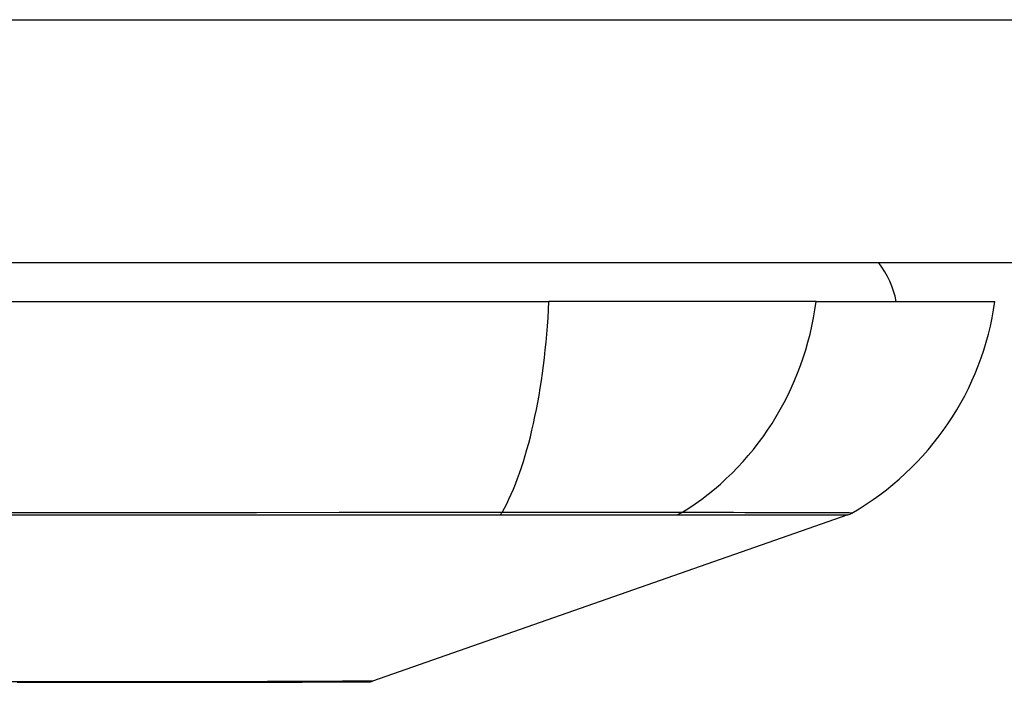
# Model space of a CAD drawing. Header units: inches. Extents: x 19 to 446, y 48 to 210.
# Tile 25 of 256: x 59.215 to 59.616, y 47.607 to 47.877. Entities that reach past the tile are written whole.
import ezdxf

# ---------------------------------------------------------------- set-up
doc = ezdxf.new("R2010")
doc.units = ezdxf.units.IN
doc.header["$MEASUREMENT"] = 0
doc.layers.add('Visible Edges(ANSI)', color=7, linetype='Continuous', lineweight=25)
doc.layers.add('Visible Tangent Edges(ANSI)', color=7, linetype='Continuous', lineweight=25)

msp = doc.modelspace()

# ---------------------------------------------------------------- linework, layer by layer
at = {"layer": 'Visible Edges(ANSI)'}
for p, q in [((60.32648080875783, 47.77821115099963), (18.72148080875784, 47.77821115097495)), ((58.57279278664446, 47.76246311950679), (59.43016883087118, 47.76246311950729)), ((59.53895457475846, 47.76246311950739), (59.43016883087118, 47.76246311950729)), ((59.53895457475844, 47.76246311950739), (59.61171702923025, 47.76246311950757)), ((59.55182485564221, 47.67555597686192), (59.35828961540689, 47.60781864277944))]:
    msp.add_line(p, q, dxfattribs=at)
at = {"layer": 'Visible Edges(ANSI)', "flags": 128}
msp.add_lwpolyline([(59.21363485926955, 47.60738827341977), (59.22734554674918, 47.60737198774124), (59.24051392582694, 47.60735917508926), (59.25308879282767, 47.60735499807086), (59.26505397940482, 47.60735950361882), (59.27639111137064, 47.60737264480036), (59.28705961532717, 47.60738902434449), (59.29703729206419, 47.60740563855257), (59.30632740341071, 47.60742239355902), (59.31490218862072, 47.60743910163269), (59.32272748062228, 47.60745543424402), (59.32977467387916, 47.60747125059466), (59.33602107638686, 47.60748612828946), (59.34145199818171, 47.60749978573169), (59.34607447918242, 47.6075120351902), (59.34988124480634, 47.60752254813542), (59.35285340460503, 47.60753104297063), (59.35498009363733, 47.60753728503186), (59.35625467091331, 47.60754108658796), (59.35667875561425, 47.60754240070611)], dxfattribs=at)
at = {"layer": 'Visible Edges(ANSI)'}
for centre, radius, start, end in [((59.53297687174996, 47.75458910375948), 0.0393700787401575, 11.53695903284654, 36.86989764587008), ((59.49473945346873, 47.77878104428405), 0.1181102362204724, 299.8168854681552, 352.0587034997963), ((59.54857337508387, 47.68484592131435), 0.0098425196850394, 289.290046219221, 299.8168854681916), ((59.35666387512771, 47.61246361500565), 0.0049212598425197, 270.1731447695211, 289.2900462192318)]:
    msp.add_arc(centre, radius, start, end, dxfattribs=at)
at = {"layer": 'Visible Tangent Edges(ANSI)'}
for p, q in [((18.72148080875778, 47.87721115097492), (60.32648080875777, 47.87721115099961)), ((59.55182485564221, 47.67555597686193), (59.35828961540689, 47.60781864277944)), ((59.40981594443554, 47.67552037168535), (59.41028808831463, 47.67551985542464)), ((59.48203673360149, 47.6755198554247), (59.48220541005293, 47.67552037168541))]:
    msp.add_line(p, q, dxfattribs=at)
at = {"layer": 'Visible Tangent Edges(ANSI)', "flags": 128}
for points in [[(59.41106473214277, 47.67650854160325), (59.37811610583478, 47.6764811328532), (59.34481189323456, 47.67645663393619), (59.31118651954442, 47.67643199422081), (59.27727861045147, 47.6764085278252), (59.24312742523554, 47.6763866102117), (59.20877337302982, 47.67636661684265), (59.17425733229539, 47.67634897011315), (59.1396206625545, 47.67633399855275), (59.10490467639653, 47.67632203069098), (59.07016087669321, 47.67631334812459), (59.03542449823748, 47.67630809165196), (59.00069776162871, 47.67630640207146), (58.96598229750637, 47.67630823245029), (58.93127889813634, 47.67631372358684), (58.89661787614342, 47.67632259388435), (58.86203935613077, 47.67633460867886), (58.82758345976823, 47.67634953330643), (58.79329013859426, 47.6763671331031)], [(58.79384364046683, 47.67553919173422), (58.82803737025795, 47.67554346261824), (58.86239755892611, 47.67554749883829), (58.89688360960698, 47.67555092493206), (58.93145473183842, 47.67555364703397), (58.96607015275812, 47.67555538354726), (59.00069878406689, 47.67555594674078), (59.03533867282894, 47.6755553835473), (59.06998711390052, 47.67555378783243), (59.10464084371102, 47.67555115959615), (59.13926391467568, 47.67554768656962), (59.17380420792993, 47.6755436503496), (59.20821980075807, 47.67553928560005), (59.24246905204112, 47.6755348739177), (59.27651090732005, 47.67553074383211), (59.31030486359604, 47.67552703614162), (59.34381194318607, 47.67552398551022), (59.37698739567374, 47.67552173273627), (59.40981594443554, 47.67552037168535)], [(59.41028808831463, 47.67551985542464), (59.41438194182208, 47.67551971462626), (59.41841431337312, 47.67551971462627), (59.42238032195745, 47.67551980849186), (59.42627489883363, 47.67551999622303), (59.4300930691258, 47.67552023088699), (59.4338298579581, 47.67552051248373), (59.43748019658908, 47.67552084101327), (59.44103915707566, 47.67552112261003), (59.44450167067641, 47.67552135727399), (59.44786285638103, 47.67552154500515), (59.45111759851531, 47.67552163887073), (59.45426157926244, 47.67552168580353), (59.45729109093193, 47.67552163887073), (59.46020237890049, 47.67552149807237), (59.46299178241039, 47.675521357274), (59.46565559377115, 47.67552116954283), (59.46819015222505, 47.67552093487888), (59.47059175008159, 47.67552070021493), (59.47285667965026, 47.67552041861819), (59.47498189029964, 47.67552013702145), (59.47696494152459, 47.67551990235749), (59.47880339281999, 47.67551976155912), (59.48049480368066, 47.67551971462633), (59.48203673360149, 47.6755198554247)], [(59.48429884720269, 47.67650854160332), (59.48276489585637, 47.67651999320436), (59.48107287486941, 47.67653022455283), (59.47922555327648, 47.67653928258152), (59.47722579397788, 47.67654721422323), (59.47507627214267, 47.67655406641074), (59.47277980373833, 47.67655997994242), (59.47033981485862, 47.67656490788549), (59.46776024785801, 47.67656889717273), (59.46504513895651, 47.67657199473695), (59.46219857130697, 47.67657415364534), (59.45922453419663, 47.67657546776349), (59.45612706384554, 47.6765758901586), (59.45291014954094, 47.67657542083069), (59.44957787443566, 47.67657410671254), (59.44613488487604, 47.67657199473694), (59.44258667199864, 47.67656899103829), (59.43893863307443, 47.67656509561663), (59.43519621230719, 47.67656021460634), (59.4313648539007, 47.67655434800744), (59.42745000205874, 47.67654740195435), (59.42345714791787, 47.67653942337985), (59.41939164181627, 47.67653031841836), (59.41525902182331, 47.67652004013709), (59.41106473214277, 47.67650854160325)], [(59.48220541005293, 47.67552037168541), (59.48781420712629, 47.67552093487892), (59.4931912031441, 47.67552173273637), (59.49834132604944, 47.67552271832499), (59.5032598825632, 47.67552393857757), (59.50794964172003, 47.6755253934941), (59.51240952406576, 47.67552703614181), (59.51663784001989, 47.67552881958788), (59.52063294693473, 47.67553069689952), (59.52439310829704, 47.67553276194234), (59.52791672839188, 47.67553487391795), (59.53120211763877, 47.67553703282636), (59.53424753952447, 47.67553923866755), (59.53705144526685, 47.67554139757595), (59.53961317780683, 47.67554355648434), (59.54193231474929, 47.67554562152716), (59.54400843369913, 47.67554754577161), (59.54584106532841, 47.67554937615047), (59.54742978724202, 47.67555101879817), (59.54877422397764, 47.67555247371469), (59.54987390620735, 47.67555374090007), (59.55072841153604, 47.67555472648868), (59.55133788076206, 47.67555538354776), (59.55170320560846, 47.67555585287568), (59.55182485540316, 47.67555599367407)], [(59.55346947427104, 47.67630640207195), (59.55334829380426, 47.67630682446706), (59.55298564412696, 47.67630813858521), (59.55238166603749, 47.67631039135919), (59.55153546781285, 47.67631348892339), (59.55044639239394, 47.67631747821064), (59.54911472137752, 47.67632231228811), (59.54754068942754, 47.67632794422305), (59.54572467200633, 47.67633432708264), (59.54366685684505, 47.67634146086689), (59.54136757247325, 47.67634929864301), (59.53882705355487, 47.67635779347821), (59.53604567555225, 47.67636689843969), (59.53302381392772, 47.67637661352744), (59.52976292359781, 47.6763868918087), (59.52626436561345, 47.67639759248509), (59.52252968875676, 47.67640876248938), (59.51856030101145, 47.67642030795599), (59.51435775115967, 47.67643218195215), (59.50992354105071, 47.67644433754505), (59.50525903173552, 47.67645672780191), (59.50036511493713, 47.67646935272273), (59.4952388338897, 47.67648211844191), (59.48987882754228, 47.67649286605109), (59.48429884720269, 47.67650854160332)], [(59.23035384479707, 47.60751405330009), (59.21415991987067, 47.60754643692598), (59.19723244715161, 47.60758004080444), (59.17962884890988, 47.60761420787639), (59.16140646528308, 47.60764823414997), (59.14262270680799, 47.60768141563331), (59.12333493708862, 47.60771314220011), (59.10362531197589, 47.607742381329), (59.0836016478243, 47.6077678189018), (59.06331921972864, 47.60778879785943), (59.04283156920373, 47.60780466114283), (59.02219224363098, 47.60781479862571), (59.00145478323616, 47.60781850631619), (58.9806789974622, 47.60781526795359), (58.95998810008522, 47.6078050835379), (58.93946145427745, 47.60778884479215), (58.91916079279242, 47.60776744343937), (58.89914785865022, 47.6077417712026), (58.87948436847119, 47.60771262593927), (58.86023209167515, 47.60768094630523), (58.84145273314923, 47.6076476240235), (58.82322226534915, 47.60761350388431), (58.80564613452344, 47.6075795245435)], [(59.27494006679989, 47.60751405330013), (59.27324262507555, 47.60751015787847), (59.27153063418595, 47.60750663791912), (59.26980416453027, 47.60750349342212), (59.26806330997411, 47.60750063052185), (59.26630816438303, 47.60749809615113), (59.26453879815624, 47.60749593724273), (59.2627552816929, 47.60749410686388), (59.26095773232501, 47.60749255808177), (59.25914619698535, 47.60749138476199), (59.25732076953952, 47.60749053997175), (59.25548156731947, 47.60749007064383), (59.25362863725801, 47.60748988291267), (59.25176207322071, 47.60749007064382), (59.24988194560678, 47.60749053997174), (59.24798837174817, 47.60749138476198), (59.24608139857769, 47.60749255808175), (59.24416111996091, 47.60749405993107), (59.24222762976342, 47.60749593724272), (59.2402810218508, 47.6074980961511), (59.23832134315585, 47.60750063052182), (59.23634871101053, 47.60750344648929), (59.23436319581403, 47.60750663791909), (59.23236486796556, 47.60751015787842), (59.23035384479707, 47.60751405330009)], [(59.3582896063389, 47.60781864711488), (59.35813651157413, 47.60781775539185), (59.35767854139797, 47.60781512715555), (59.35691780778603, 47.60781085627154), (59.35585635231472, 47.60780503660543), (59.35449621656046, 47.6077977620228), (59.35283946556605, 47.60778907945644), (59.35088818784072, 47.6077791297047), (59.34864442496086, 47.6077679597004), (59.34611021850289, 47.60775571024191), (59.34328763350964, 47.607742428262), (59.34017781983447, 47.60772820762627), (59.33677711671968, 47.6077131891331), (59.33308848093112, 47.60769756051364), (59.32911625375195, 47.60768136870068), (59.32486482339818, 47.6076647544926), (59.32033848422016, 47.60764785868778), (59.31554225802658, 47.60763082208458), (59.31048539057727, 47.60761373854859), (59.30517325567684, 47.6075967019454), (59.29961035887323, 47.60757971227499), (59.29380115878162, 47.60756291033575), (59.28775006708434, 47.60754634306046), (59.28146154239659, 47.60753001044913), (59.27494006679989, 47.60751405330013)]]:
    msp.add_lwpolyline(points, dxfattribs=at)
at = {"layer": 'Visible Tangent Edges(ANSI)'}
msp.add_arc((59.35666387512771, 47.61246361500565), 0.0049212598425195, 270.1731448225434, 289.2900462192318, dxfattribs=at)
for centre, major_axis, ratio, start_param, end_param in [((59.39157092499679, 47.77878104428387), (8.25e-14, -0.1181102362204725), 0.3299598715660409, 0.5238348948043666, 1.432194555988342), ((59.42852833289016, 47.77878104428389), (1.707e-13, -0.1181102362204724), 0.943994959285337, 0.5238348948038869, 1.432194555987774), ((59.40944023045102, 47.68503123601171), (2.69814243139e-05, -0.0098424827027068), 0.3257200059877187, 0.2592292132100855, 0.5229361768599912), ((59.47965132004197, 47.68503123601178), (-7.83164027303e-05, -0.0098422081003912), 0.9454627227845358, 0.2676452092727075, 0.5313521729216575)]:
    msp.add_ellipse(centre, major_axis=major_axis, ratio=ratio, start_param=start_param, end_param=end_param, dxfattribs=at)

doc.saveas('drawing.dxf')
